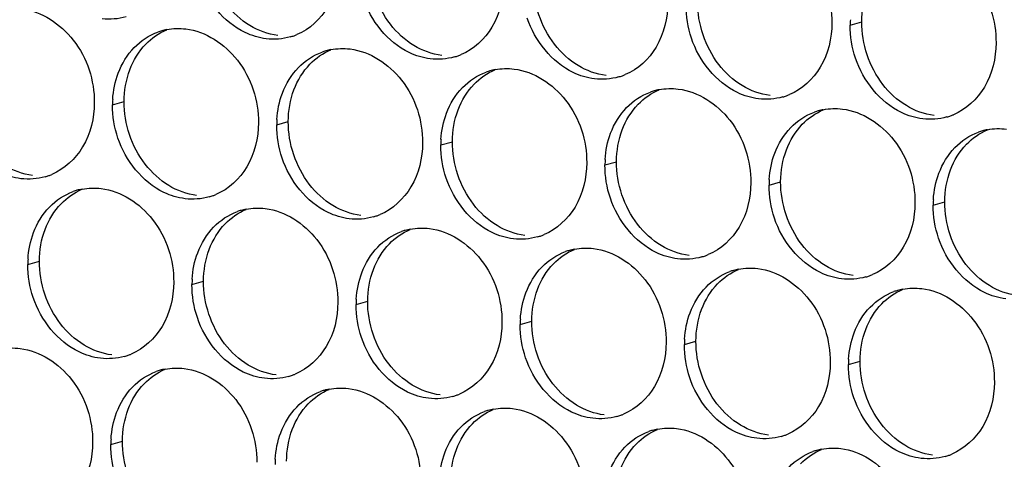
# Paper-space layout '45651_1_3' of a CAD drawing. Header units: millimetres. Extents: x -231 to 594, y 0 to 420.
# Tile 94 of 247: x 134.03 to 143.15, y 138.39 to 142.46. Entities that reach past the tile are written whole.
import ezdxf

# ---------------------------------------------------------------- set-up
doc = ezdxf.new("R2010")
doc.units = ezdxf.units.MM
doc.header["$LTSCALE"] = 32.67
doc.layers.add('02___PRT_ALL_AXES', color=7, linetype='CONTINUOUS')

psp = doc.layouts.new('45651_1_3')

# ---------------------------------------------------------------- linework, layer by layer
at = {"layer": '02___PRT_ALL_AXES', "color": 7, "linetype": 'CONTINUOUS'}
for p, q in [((141.7231, 142.4096), (141.8303, 142.4402)), ((134.8941, 141.6697), (135.0013, 141.7004)), ((136.4137, 141.4842), (136.5209, 141.5149)), ((137.9332, 141.2988), (138.0404, 141.3294)), ((139.4528, 141.1133), (139.56, 141.144)), ((140.9724, 140.9278), (141.0796, 140.9585)), ((142.492, 140.7423), (142.5992, 140.773)), ((134.1096, 140.1921), (134.2168, 140.2227)), ((135.6292, 140.0066), (135.7364, 140.0373)), ((137.1488, 139.8211), (137.256, 139.8518)), ((138.6684, 139.6356), (138.7756, 139.6663)), ((140.188, 139.4502), (140.2952, 139.4808)), ((141.7075, 139.2647), (141.8147, 139.2954)), ((134.8785, 138.5248), (134.9857, 138.5555))]:
    psp.add_line(p, q, dxfattribs=at)
at = {"layer": '02___PRT_ALL_AXES', "color": 3, "linetype": 'CONTINUOUS'}
for centre, radius, start, end in [((142.6149, 142.4052), 0.8918, 176.51802, 179.71686), ((135.4995, 141.8307), 0.5467, 105.94061, 109.76751), ((135.5009, 141.8257), 0.5519, 100.97724, 105.93831), ((136.3901, 142.8256), 0.5467, 285.94061, 289.76751), ((136.3896, 142.8269), 0.5481, 289.77289, 292.73686), ((137.0191, 141.6452), 0.5467, 105.94061, 109.76751), ((137.0205, 141.6402), 0.5519, 100.97724, 105.93831), ((137.9097, 142.6401), 0.5467, 285.94061, 289.76751), ((137.9091, 142.6415), 0.5481, 289.77289, 292.73686), ((138.5387, 141.4597), 0.5467, 105.94061, 109.76751), ((138.5401, 141.4547), 0.5519, 100.97724, 105.93831), ((139.4293, 142.4547), 0.5467, 285.94061, 289.76751), ((139.4287, 142.456), 0.5481, 289.77289, 292.73686), ((140.0582, 141.2743), 0.5467, 105.94061, 109.76751), ((140.0596, 141.2692), 0.5519, 100.97724, 105.93831), ((140.9488, 142.2692), 0.5467, 285.94061, 289.76751), ((140.9483, 142.2705), 0.5481, 289.77289, 292.73686), ((135.7859, 141.6653), 0.8918, 176.51802, 179.71686), ((141.5778, 141.0888), 0.5467, 105.94061, 109.76751), ((141.5792, 141.0838), 0.5519, 100.97724, 105.93831), ((142.4679, 142.085), 0.5481, 289.77289, 292.73686), ((137.3055, 141.4798), 0.8918, 176.51802, 179.71686), ((142.4684, 142.0837), 0.5467, 285.94061, 289.76751), ((143.0974, 140.9033), 0.5467, 105.94061, 109.76751), ((143.0988, 140.8983), 0.5519, 100.97724, 105.93831), ((138.8251, 141.2943), 0.8918, 176.51802, 179.71686), ((140.3447, 141.1089), 0.8918, 176.51802, 179.71686), ((134.1193, 141.5306), 0.5481, 289.77289, 292.73686), ((134.1198, 141.5293), 0.5467, 285.94061, 289.76751), ((141.8642, 140.9234), 0.8918, 176.51802, 179.71686), ((134.715, 140.353), 0.5467, 105.94061, 109.76751), ((134.7164, 140.348), 0.5519, 100.97724, 105.93831), ((135.6394, 141.3438), 0.5467, 285.94061, 289.76751), ((135.6389, 141.3452), 0.5481, 289.77289, 292.73686), ((143.3838, 140.7379), 0.8918, 176.51802, 179.71686), ((136.2346, 140.1676), 0.5467, 105.94061, 109.76751), ((136.236, 140.1625), 0.5519, 100.97724, 105.93831), ((137.159, 141.1584), 0.5467, 285.94061, 289.76751), ((137.1585, 141.1597), 0.5481, 289.77289, 292.73686), ((137.7542, 139.9821), 0.5467, 105.94061, 109.76751), ((137.7556, 139.9771), 0.5519, 100.97724, 105.93831), ((138.6786, 140.9729), 0.5467, 285.94061, 289.76751), ((138.678, 140.9742), 0.5481, 289.77289, 292.73686), ((139.2738, 139.7966), 0.5467, 105.94061, 109.76751), ((139.2752, 139.7916), 0.5519, 100.97724, 105.93831), ((135.0015, 140.1877), 0.8918, 176.51802, 179.71686), ((140.1982, 140.7874), 0.5467, 285.94061, 289.76751), ((140.1976, 140.7887), 0.5481, 289.77289, 292.73686), ((140.7934, 139.6111), 0.5467, 105.94061, 109.76751), ((140.7948, 139.6061), 0.5519, 100.97724, 105.93831), ((136.521, 140.0022), 0.8918, 176.51802, 179.71686), ((141.7177, 140.6019), 0.5467, 285.94061, 289.76751), ((141.7172, 140.6033), 0.5481, 289.77289, 292.73686), ((142.313, 139.4257), 0.5467, 105.94061, 109.76751), ((142.3144, 139.4206), 0.5519, 100.97724, 105.93831), ((138.0406, 139.8167), 0.8918, 176.51802, 179.71686), ((139.5602, 139.6312), 0.8918, 176.51802, 179.71686), ((141.0798, 139.4457), 0.8918, 176.51802, 179.71686), ((134.855, 139.8662), 0.5467, 285.94061, 289.76751), ((134.8544, 139.8675), 0.5481, 289.77289, 292.73686), ((142.5994, 139.2603), 0.8918, 176.51802, 179.71686), ((135.4839, 138.6858), 0.5467, 105.94061, 109.76751), ((135.4854, 138.6808), 0.5519, 100.97724, 105.93831), ((136.3745, 139.6807), 0.5467, 285.94061, 289.76751), ((136.374, 139.682), 0.5481, 289.77289, 292.73686), ((137.0035, 138.5003), 0.5467, 105.94061, 109.76751), ((137.0049, 138.4953), 0.5519, 100.97724, 105.93831), ((137.8941, 139.4952), 0.5467, 285.94061, 289.76751), ((137.8936, 139.4966), 0.5481, 289.77289, 292.73686), ((138.5231, 138.3149), 0.5467, 105.94061, 109.76751), ((138.5245, 138.3098), 0.5519, 100.97724, 105.93831), ((139.4137, 139.3098), 0.5467, 285.94061, 289.76751), ((139.4132, 139.3111), 0.5481, 289.77289, 292.73686), ((140.0427, 138.1294), 0.5467, 105.94061, 109.76751), ((140.0441, 138.1243), 0.5519, 100.97724, 105.93831), ((135.7704, 138.5204), 0.8918, 176.51802, 179.71686), ((140.9333, 139.1243), 0.5467, 285.94061, 289.76751), ((140.9328, 139.1256), 0.5481, 289.77289, 292.73686), ((141.5637, 137.9389), 0.5519, 100.97724, 105.93831), ((137.2899, 138.3349), 0.8918, 176.51802, 179.71686), ((141.5623, 137.9439), 0.5467, 105.94061, 109.76751), ((142.4529, 138.9388), 0.5467, 285.94061, 289.76751), ((142.4524, 138.9401), 0.5481, 289.77289, 292.73686)]:
    psp.add_arc(centre, radius, start, end, dxfattribs=at)
for points, knots in [([(140.8828, 143.2988), (141.0671, 143.2763), (141.4304, 143.0352), (141.5553, 142.6342), (141.5542, 142.4302)], [0, 0, 0, 0, 0.476473, 1, 1, 1, 1]), ([(142.4023, 143.1134), (142.5866, 143.0909), (142.95, 142.8498), (143.0748, 142.4487), (143.0738, 142.2447)], [0, 0, 0, 0, 0.476473, 1, 1, 1, 1]), ([(136.9955, 142.9866), (136.9948, 142.8453), (136.9318, 142.5691), (136.7193, 142.3708), (136.6014, 142.3214)], [0, 0, 0, 0, 0.525086, 1, 1, 1, 1]), ([(136.3162, 142.2828), (136.2487, 142.2911), (135.9683, 142.3749), (135.7646, 142.6359), (135.6947, 142.8443)], [0, 0, 0, 0, 0.236458, 1, 1, 1, 1]), ([(138.5151, 142.8011), (138.5144, 142.6598), (138.4514, 142.3836), (138.2389, 142.1853), (138.121, 142.1359)], [0, 0, 0, 0, 0.525086, 1, 1, 1, 1]), ([(137.8358, 142.0973), (137.7682, 142.1056), (137.4879, 142.1894), (137.2842, 142.4504), (137.2143, 142.6588)], [0, 0, 0, 0, 0.236458, 1, 1, 1, 1]), ([(140.0347, 142.6157), (140.034, 142.4744), (139.971, 142.1981), (139.7585, 141.9998), (139.6406, 141.9504)], [0, 0, 0, 0, 0.525086, 1, 1, 1, 1]), ([(134.0537, 142.559), (134.238, 142.5365), (134.6014, 142.2954), (134.7262, 141.8943), (134.7252, 141.6903)], [0, 0, 0, 0, 0.476473, 1, 1, 1, 1]), ([(139.3554, 141.9119), (139.2878, 141.9201), (139.0075, 142.004), (138.8038, 142.265), (138.7338, 142.4734)], [0, 0, 0, 0, 0.236458, 1, 1, 1, 1]), ([(141.5542, 142.4302), (141.5536, 142.2889), (141.4906, 142.0127), (141.278, 141.8144), (141.1602, 141.765)], [0, 0, 0, 0, 0.525086, 1, 1, 1, 1]), ([(135.5733, 142.3735), (135.7576, 142.351), (136.121, 142.1099), (136.2458, 141.7088), (136.2448, 141.5048)], [0, 0, 0, 0, 0.476473, 1, 1, 1, 1]), ([(140.875, 141.7264), (140.8074, 141.7346), (140.527, 141.8185), (140.3234, 142.0795), (140.2534, 142.2879)], [0, 0, 0, 0, 0.236458, 1, 1, 1, 1]), ([(143.0738, 142.2447), (143.0731, 142.1034), (143.0102, 141.8272), (142.7976, 141.6289), (142.6797, 141.5795)], [0, 0, 0, 0, 0.525086, 1, 1, 1, 1]), ([(137.0929, 142.188), (137.2772, 142.1655), (137.6406, 141.9244), (137.7654, 141.5234), (137.7644, 141.3194)], [0, 0, 0, 0, 0.476473, 1, 1, 1, 1]), ([(142.3946, 141.5409), (142.327, 141.5492), (142.0466, 141.633), (141.843, 141.894), (141.773, 142.1024)], [0, 0, 0, 0, 0.236458, 1, 1, 1, 1]), ([(138.6125, 142.0025), (138.7968, 141.98), (139.1602, 141.7389), (139.285, 141.3379), (139.284, 141.1339)], [0, 0, 0, 0, 0.476473, 1, 1, 1, 1]), ([(140.1321, 141.8171), (140.3164, 141.7946), (140.6798, 141.5535), (140.8046, 141.1524), (140.8036, 140.9484)], [0, 0, 0, 0, 0.476473, 1, 1, 1, 1]), ([(134.7252, 141.6903), (134.7245, 141.549), (134.6616, 141.2728), (134.449, 141.0745), (134.3311, 141.0251)], [0, 0, 0, 0, 0.525086, 1, 1, 1, 1]), ([(141.6517, 141.6316), (141.836, 141.6091), (142.1994, 141.368), (142.3242, 140.9669), (142.3232, 140.7629)], [0, 0, 0, 0, 0.476473, 1, 1, 1, 1]), ([(134.046, 140.9865), (133.9784, 140.9948), (133.698, 141.0786), (133.4944, 141.3396), (133.4244, 141.548)], [0, 0, 0, 0, 0.236458, 1, 1, 1, 1]), ([(136.2448, 141.5048), (136.2441, 141.3635), (136.1811, 141.0873), (135.9686, 140.889), (135.8507, 140.8396)], [0, 0, 0, 0, 0.525086, 1, 1, 1, 1]), ([(135.5656, 140.801), (135.498, 140.8093), (135.2176, 140.8931), (135.014, 141.1542), (134.944, 141.3626)], [0, 0, 0, 0, 0.236458, 1, 1, 1, 1]), ([(137.7644, 141.3194), (137.7637, 141.1781), (137.7007, 140.9019), (137.4882, 140.7035), (137.3703, 140.6542)], [0, 0, 0, 0, 0.525086, 1, 1, 1, 1]), ([(137.0851, 140.6156), (137.0176, 140.6238), (136.7372, 140.7077), (136.5335, 140.9687), (136.4636, 141.1771)], [0, 0, 0, 0, 0.236458, 1, 1, 1, 1]), ([(139.284, 141.1339), (139.2833, 140.9926), (139.2203, 140.7164), (139.0078, 140.5181), (138.8899, 140.4687)], [0, 0, 0, 0, 0.525086, 1, 1, 1, 1]), ([(138.6047, 140.4301), (138.5372, 140.4383), (138.2568, 140.5222), (138.0531, 140.7832), (137.9832, 140.9916)], [0, 0, 0, 0, 0.236458, 1, 1, 1, 1]), ([(140.8036, 140.9484), (140.8029, 140.8071), (140.7399, 140.5309), (140.5274, 140.3326), (140.4095, 140.2832)], [0, 0, 0, 0, 0.525086, 1, 1, 1, 1]), ([(134.7889, 140.8958), (134.9732, 140.8734), (135.3366, 140.6322), (135.4614, 140.2312), (135.4604, 140.0272)], [0, 0, 0, 0, 0.476473, 1, 1, 1, 1]), ([(140.1243, 140.2446), (140.0567, 140.2529), (139.7764, 140.3367), (139.5727, 140.5977), (139.5028, 140.8061)], [0, 0, 0, 0, 0.236458, 1, 1, 1, 1]), ([(142.3232, 140.7629), (142.3225, 140.6216), (142.2595, 140.3454), (142.0469, 140.1471), (141.9291, 140.0977)], [0, 0, 0, 0, 0.525086, 1, 1, 1, 1]), ([(136.3085, 140.7104), (136.4928, 140.6879), (136.8562, 140.4468), (136.981, 140.0457), (136.98, 139.8417)], [0, 0, 0, 0, 0.476473, 1, 1, 1, 1]), ([(141.6439, 140.0591), (141.5763, 140.0674), (141.2959, 140.1512), (141.0923, 140.4122), (141.0223, 140.6206)], [0, 0, 0, 0, 0.236458, 1, 1, 1, 1]), ([(137.8281, 140.5249), (138.0124, 140.5024), (138.3757, 140.2613), (138.5005, 139.8602), (138.4995, 139.6562)], [0, 0, 0, 0, 0.476473, 1, 1, 1, 1]), ([(143.1635, 139.8737), (143.0959, 139.8819), (142.8155, 139.9658), (142.6119, 140.2268), (142.5419, 140.4352)], [0, 0, 0, 0, 0.236458, 1, 1, 1, 1]), ([(139.3476, 140.3394), (139.5319, 140.3169), (139.8953, 140.0758), (140.0201, 139.6748), (140.0191, 139.4708)], [0, 0, 0, 0, 0.476473, 1, 1, 1, 1]), ([(140.8672, 140.1539), (141.0515, 140.1314), (141.4149, 139.8903), (141.5397, 139.4893), (141.5387, 139.2853)], [0, 0, 0, 0, 0.476473, 1, 1, 1, 1]), ([(135.4604, 140.0272), (135.4597, 139.8859), (135.3967, 139.6097), (135.1842, 139.4114), (135.0663, 139.362)], [0, 0, 0, 0, 0.525086, 1, 1, 1, 1]), ([(142.3868, 139.9685), (142.5711, 139.946), (142.9345, 139.7049), (143.0593, 139.3038), (143.0583, 139.0998)], [0, 0, 0, 0, 0.476473, 1, 1, 1, 1]), ([(134.7811, 139.3234), (134.7135, 139.3316), (134.4332, 139.4155), (134.2295, 139.6765), (134.1596, 139.8849)], [0, 0, 0, 0, 0.236458, 1, 1, 1, 1]), ([(136.98, 139.8417), (136.9793, 139.7004), (136.9163, 139.4242), (136.7037, 139.2259), (136.5859, 139.1765)], [0, 0, 0, 0, 0.525086, 1, 1, 1, 1]), ([(136.3007, 139.1379), (136.2331, 139.1462), (135.9527, 139.23), (135.7491, 139.491), (135.6791, 139.6994)], [0, 0, 0, 0, 0.236458, 1, 1, 1, 1]), ([(138.4995, 139.6562), (138.4988, 139.5149), (138.4359, 139.2387), (138.2233, 139.0404), (138.1055, 138.991)], [0, 0, 0, 0, 0.525086, 1, 1, 1, 1]), ([(137.8203, 138.9524), (137.7527, 138.9607), (137.4723, 139.0445), (137.2687, 139.3056), (137.1987, 139.514)], [0, 0, 0, 0, 0.236458, 1, 1, 1, 1]), ([(134.0382, 139.4141), (134.2225, 139.3916), (134.5859, 139.1505), (134.7107, 138.7494), (134.7097, 138.5454)], [0, 0, 0, 0, 0.476473, 1, 1, 1, 1]), ([(140.0191, 139.4708), (140.0184, 139.3295), (139.9554, 139.0533), (139.7429, 138.8549), (139.625, 138.8056)], [0, 0, 0, 0, 0.525086, 1, 1, 1, 1]), ([(139.3399, 138.767), (139.2723, 138.7752), (138.9919, 138.8591), (138.7883, 139.1201), (138.7183, 139.3285)], [0, 0, 0, 0, 0.236458, 1, 1, 1, 1]), ([(135.5578, 139.2286), (135.7421, 139.2061), (136.1055, 138.965), (136.2303, 138.5639), (136.2293, 138.3599)], [0, 0, 0, 0, 0.476473, 1, 1, 1, 1]), ([(141.5387, 139.2853), (141.538, 139.144), (141.475, 138.8678), (141.2625, 138.6695), (141.1446, 138.6201)], [0, 0, 0, 0, 0.525086, 1, 1, 1, 1]), ([(140.8594, 138.5815), (140.7919, 138.5897), (140.5115, 138.6736), (140.3078, 138.9346), (140.2379, 139.143)], [0, 0, 0, 0, 0.236458, 1, 1, 1, 1]), ([(137.0774, 139.0431), (137.2617, 139.0206), (137.6251, 138.7795), (137.7499, 138.3785), (137.7489, 138.1745)], [0, 0, 0, 0, 0.476473, 1, 1, 1, 1]), ([(143.0583, 139.0998), (143.0576, 138.9585), (142.9946, 138.6823), (142.7821, 138.484), (142.6642, 138.4346)], [0, 0, 0, 0, 0.525086, 1, 1, 1, 1]), ([(142.379, 138.396), (142.3115, 138.4043), (142.0311, 138.4881), (141.8274, 138.7491), (141.7575, 138.9575)], [0, 0, 0, 0, 0.236458, 1, 1, 1, 1]), ([(138.597, 138.8576), (138.7813, 138.8352), (139.1446, 138.594), (139.2695, 138.193), (139.2684, 137.989)], [0, 0, 0, 0, 0.476473, 1, 1, 1, 1]), ([(140.1165, 138.6722), (140.3008, 138.6497), (140.6642, 138.4086), (140.789, 138.0075), (140.788, 137.8035)], [0, 0, 0, 0, 0.476473, 1, 1, 1, 1]), ([(134.7097, 138.5454), (134.709, 138.4041), (134.646, 138.1279), (134.4335, 137.9296), (134.3156, 137.8802)], [0, 0, 0, 0, 0.525086, 1, 1, 1, 1]), ([(141.6361, 138.4867), (141.8204, 138.4642), (142.1838, 138.2231), (142.3086, 137.822), (142.3076, 137.618)], [0, 0, 0, 0, 0.476473, 1, 1, 1, 1])]:
    psp.add_open_spline(points, degree=3, knots=knots, dxfattribs=at)
at = {"layer": '02___PRT_ALL_AXES', "color": 7, "linetype": 'CONTINUOUS'}
for points in [[(137.4666, 142.4166), (137.3418, 142.578), (137.2705, 142.7927), (137.2715, 142.9967)], [(138.9862, 142.2311), (138.8614, 142.3925), (138.7901, 142.6072), (138.7911, 142.8112)], [(141.8303, 142.4402), (141.8308, 142.54), (141.848, 142.6415), (141.8832, 142.7348)], [(136.1653, 142.4049), (136.0814, 142.4557), (136.007, 142.5245), (135.947, 142.6021)], [(140.5058, 142.0456), (140.381, 142.207), (140.3097, 142.4217), (140.3107, 142.6257)], [(136.4234, 142.3135), (136.3328, 142.3246), (136.2434, 142.3576), (136.1653, 142.4049)], [(137.6849, 142.2194), (137.601, 142.2702), (137.5266, 142.339), (137.4666, 142.4166)], [(142.0254, 141.8602), (141.9005, 142.0215), (141.8293, 142.2362), (141.8303, 142.4402)], [(135.2018, 142.2322), (135.2563, 142.2885), (135.3231, 142.3353), (135.3954, 142.3656)], [(135.0542, 141.995), (135.087, 142.0821), (135.1371, 142.1652), (135.2018, 142.2322)], [(137.943, 142.128), (137.8524, 142.1391), (137.7629, 142.1721), (137.6849, 142.2194)], [(139.2044, 142.0339), (139.1206, 142.0847), (139.0462, 142.1536), (138.9862, 142.2311)], [(136.7214, 142.0467), (136.7758, 142.1031), (136.8427, 142.1498), (136.9149, 142.1801)], [(136.5738, 141.8095), (136.6066, 141.8967), (136.6567, 141.9797), (136.7214, 142.0467)], [(139.4626, 141.9425), (139.372, 141.9536), (139.2825, 141.9866), (139.2044, 142.0339)], [(140.724, 141.8485), (140.6402, 141.8993), (140.5658, 141.9681), (140.5058, 142.0456)], [(135.0013, 141.7004), (135.0018, 141.8002), (135.019, 141.9016), (135.0542, 141.995)], [(138.241, 141.8612), (138.2954, 141.9176), (138.3623, 141.9644), (138.4345, 141.9946)], [(138.0933, 141.624), (138.1261, 141.7112), (138.1763, 141.7942), (138.241, 141.8612)], [(140.9822, 141.7571), (140.8916, 141.7681), (140.8021, 141.8012), (140.724, 141.8485)], [(142.2436, 141.663), (142.1598, 141.7138), (142.0853, 141.7826), (142.0254, 141.8602)], [(136.5209, 141.5149), (136.5214, 141.6147), (136.5386, 141.7161), (136.5738, 141.8095)], [(139.7606, 141.6758), (139.815, 141.7321), (139.8818, 141.7789), (139.9541, 141.8092)], [(135.1963, 141.1203), (135.0715, 141.2817), (135.0003, 141.4964), (135.0013, 141.7004)], [(139.6129, 141.4386), (139.6457, 141.5257), (139.6959, 141.6088), (139.7606, 141.6758)], [(142.5018, 141.5716), (142.4112, 141.5826), (142.3217, 141.6157), (142.2436, 141.663)], [(138.0404, 141.3294), (138.0409, 141.4292), (138.0582, 141.5307), (138.0933, 141.624)], [(141.2802, 141.4903), (141.3346, 141.5466), (141.4014, 141.5934), (141.4737, 141.6237)], [(136.7159, 140.9348), (136.5911, 141.0962), (136.5198, 141.3109), (136.5209, 141.5149)], [(141.1325, 141.2531), (141.1653, 141.3402), (141.2155, 141.4233), (141.2802, 141.4903)], [(139.56, 141.144), (139.5605, 141.2437), (139.5778, 141.3452), (139.6129, 141.4386)], [(142.7998, 141.3048), (142.8542, 141.3612), (142.921, 141.4079), (142.9933, 141.4382)], [(138.2355, 140.7493), (138.1107, 140.9107), (138.0394, 141.1254), (138.0404, 141.3294)], [(142.6521, 141.0676), (142.6849, 141.1548), (142.7351, 141.2378), (142.7998, 141.3048)], [(141.0796, 140.9585), (141.0801, 141.0582), (141.0974, 141.1597), (141.1325, 141.2531)], [(135.4146, 140.9231), (135.3307, 140.9739), (135.2563, 141.0427), (135.1963, 141.1203)], [(139.7551, 140.5639), (139.6303, 140.7252), (139.559, 140.94), (139.56, 141.144)], [(134.1532, 141.0172), (134.0626, 141.0283), (133.9731, 141.0613), (133.895, 141.1086)], [(142.5992, 140.773), (142.5997, 140.8728), (142.6169, 140.9742), (142.6521, 141.0676)], [(136.9342, 140.7376), (136.8503, 140.7884), (136.7759, 140.8573), (136.7159, 140.9348)], [(141.2747, 140.3784), (141.1499, 140.5398), (141.0786, 140.7545), (141.0796, 140.9585)], [(134.4174, 140.7545), (134.4718, 140.8109), (134.5386, 140.8577), (134.6109, 140.8879)], [(135.6728, 140.8317), (135.5821, 140.8428), (135.4927, 140.8758), (135.4146, 140.9231)], [(134.2697, 140.5173), (134.3025, 140.6045), (134.3527, 140.6875), (134.4174, 140.7545)], [(142.7943, 140.1929), (142.6694, 140.3543), (142.5982, 140.569), (142.5992, 140.773)], [(135.937, 140.5691), (135.9914, 140.6254), (136.0582, 140.6722), (136.1305, 140.7025)], [(137.1923, 140.6462), (137.1017, 140.6573), (137.0123, 140.6903), (136.9342, 140.7376)], [(138.4538, 140.5522), (138.3699, 140.603), (138.2955, 140.6718), (138.2355, 140.7493)], [(135.7893, 140.3319), (135.8221, 140.419), (135.8723, 140.5021), (135.937, 140.5691)], [(134.2168, 140.2227), (134.2173, 140.3225), (134.2346, 140.424), (134.2697, 140.5173)], [(137.4566, 140.3836), (137.511, 140.4399), (137.5778, 140.4867), (137.6501, 140.517)], [(138.7119, 140.4608), (138.6213, 140.4718), (138.5318, 140.5049), (138.4538, 140.5522)], [(139.9734, 140.3667), (139.8895, 140.4175), (139.8151, 140.4863), (139.7551, 140.5639)], [(135.7364, 140.0373), (135.7369, 140.137), (135.7542, 140.2385), (135.7893, 140.3319)], [(137.3089, 140.1464), (137.3417, 140.2335), (137.3919, 140.3166), (137.4566, 140.3836)], [(138.9761, 140.1981), (139.0306, 140.2545), (139.0974, 140.3012), (139.1697, 140.3315)], [(140.2315, 140.2753), (140.1409, 140.2864), (140.0514, 140.3194), (139.9734, 140.3667)], [(141.4929, 140.1812), (141.4091, 140.232), (141.3347, 140.3008), (141.2747, 140.3784)], [(134.4119, 139.6426), (134.2871, 139.804), (134.2158, 140.0187), (134.2168, 140.2227)], [(137.256, 139.8518), (137.2565, 139.9516), (137.2737, 140.053), (137.3089, 140.1464)], [(138.8285, 139.9609), (138.8613, 140.0481), (138.9114, 140.1311), (138.9761, 140.1981)], [(140.4957, 140.0126), (140.5502, 140.069), (140.617, 140.1158), (140.6892, 140.146)], [(141.7511, 140.0898), (141.6605, 140.1009), (141.571, 140.1339), (141.4929, 140.1812)], [(143.0125, 139.9957), (142.9287, 140.0465), (142.8542, 140.1154), (142.7943, 140.1929)], [(135.9315, 139.4572), (135.8067, 139.6185), (135.7354, 139.8333), (135.7364, 140.0373)], [(138.7756, 139.6663), (138.7761, 139.7661), (138.7933, 139.8675), (138.8285, 139.9609)], [(140.3481, 139.7754), (140.3809, 139.8626), (140.431, 139.9456), (140.4957, 140.0126)], [(142.0153, 139.8272), (142.0697, 139.8835), (142.1366, 139.9303), (142.2088, 139.9606)], [(143.2707, 139.9043), (143.1801, 139.9154), (143.0906, 139.9484), (143.0125, 139.9957)], [(137.4511, 139.2717), (137.3262, 139.4331), (137.255, 139.6478), (137.256, 139.8518)], [(140.2952, 139.4808), (140.2957, 139.5806), (140.3129, 139.6821), (140.3481, 139.7754)], [(141.8676, 139.59), (141.9005, 139.6771), (141.9506, 139.7602), (142.0153, 139.8272)], [(138.9706, 139.0862), (138.8458, 139.2476), (138.7746, 139.4623), (138.7756, 139.6663)], [(134.6302, 139.4455), (134.5463, 139.4963), (134.4719, 139.5651), (134.4119, 139.6426)], [(141.8147, 139.2954), (141.8152, 139.3951), (141.8325, 139.4966), (141.8676, 139.59)], [(140.4902, 138.9007), (140.3654, 139.0621), (140.2942, 139.2768), (140.2952, 139.4808)], [(134.8883, 139.3541), (134.7977, 139.3651), (134.7082, 139.3982), (134.6302, 139.4455)], [(136.1497, 139.26), (136.0659, 139.3108), (135.9915, 139.3796), (135.9315, 139.4572)], [(142.0098, 138.7153), (141.885, 138.8766), (141.8137, 139.0914), (141.8147, 139.2954)], [(135.1863, 139.0873), (135.2407, 139.1436), (135.3075, 139.1904), (135.3798, 139.2207)], [(136.4079, 139.1686), (136.3173, 139.1797), (136.2278, 139.2127), (136.1497, 139.26)], [(137.6693, 139.0745), (137.5855, 139.1253), (137.511, 139.1941), (137.4511, 139.2717)], [(135.0386, 138.8501), (135.0714, 138.9373), (135.1216, 139.0203), (135.1863, 139.0873)], [(136.7059, 138.9018), (136.7603, 138.9582), (136.8271, 139.0049), (136.8994, 139.0352)], [(137.9275, 138.9831), (137.8369, 138.9942), (137.7474, 139.0272), (137.6693, 139.0745)], [(139.1889, 138.889), (139.105, 138.9398), (139.0306, 139.0087), (138.9706, 139.0862)], [(134.9857, 138.5555), (134.9862, 138.6553), (135.0035, 138.7567), (135.0386, 138.8501)], [(136.5582, 138.6646), (136.591, 138.7518), (136.6412, 138.8348), (136.7059, 138.9018)], [(138.2255, 138.7163), (138.2799, 138.7727), (138.3467, 138.8195), (138.419, 138.8497)], [(139.4471, 138.7977), (139.3564, 138.8087), (139.267, 138.8417), (139.1889, 138.889)], [(140.7085, 138.7036), (140.6246, 138.7544), (140.5502, 138.8232), (140.4902, 138.9007)], [(136.5053, 138.37), (136.5058, 138.4698), (136.5231, 138.5712), (136.5582, 138.6646)], [(138.0778, 138.4791), (138.1106, 138.5663), (138.1608, 138.6493), (138.2255, 138.7163)], [(139.745, 138.5309), (139.7995, 138.5872), (139.8663, 138.634), (139.9386, 138.6643)], [(140.9666, 138.6122), (140.876, 138.6232), (140.7866, 138.6563), (140.7085, 138.7036)], [(142.2281, 138.5181), (142.1442, 138.5689), (142.0698, 138.6377), (142.0098, 138.7153)], [(135.1808, 137.9754), (135.056, 138.1368), (134.9847, 138.3515), (134.9857, 138.5555)], [(138.0249, 138.1845), (138.0254, 138.2843), (138.0426, 138.3858), (138.0778, 138.4791)], [(139.5974, 138.2937), (139.6302, 138.3808), (139.6803, 138.4639), (139.745, 138.5309)], [(141.2646, 138.3454), (141.3191, 138.4017), (141.3859, 138.4485), (141.4582, 138.4788)], [(142.4862, 138.4267), (142.3956, 138.4378), (142.3061, 138.4708), (142.2281, 138.5181)]]:
    psp.add_open_spline(points, degree=3, dxfattribs=at)
at = {"layer": '02___PRT_ALL_AXES', "color": 3, "linetype": 'CONTINUOUS'}
for points in [[(140.2534, 142.2879), (140.2204, 142.3862), (140.203, 142.4913), (140.2035, 142.595)], [(135.0207, 142.4854), (134.9487, 142.4648), (134.871, 142.4592), (134.7967, 142.4683)], [(141.773, 142.1024), (141.74, 142.2008), (141.7226, 142.3058), (141.7231, 142.4096)], [(135.0946, 142.2015), (135.1555, 142.2645), (135.2322, 142.3156), (135.3146, 142.3452)], [(135.3958, 142.3675), (135.4539, 142.3788), (135.5146, 142.3807), (135.5733, 142.3735)], [(136.5402, 142.2999), (136.4682, 142.2794), (136.3906, 142.2737), (136.3162, 142.2828)], [(134.947, 141.9643), (134.9798, 142.0515), (135.0299, 142.1345), (135.0946, 142.2015)], [(136.6142, 142.016), (136.6751, 142.079), (136.7518, 142.1301), (136.8342, 142.1597)], [(136.9154, 142.182), (136.9735, 142.1933), (137.0341, 142.1952), (137.0929, 142.188)], [(138.0598, 142.1144), (137.9878, 142.0939), (137.9102, 142.0883), (137.8358, 142.0973)], [(134.8957, 141.7195), (134.9008, 141.8027), (134.9176, 141.8863), (134.947, 141.9643)], [(136.4666, 141.7788), (136.4994, 141.866), (136.5495, 141.949), (136.6142, 142.016)], [(138.1338, 141.8305), (138.1946, 141.8935), (138.2713, 141.9446), (138.3538, 141.9742)], [(138.435, 141.9965), (138.4931, 142.0078), (138.5537, 142.0097), (138.6125, 142.0025)], [(139.5794, 141.929), (139.5074, 141.9084), (139.4297, 141.9028), (139.3554, 141.9119)], [(136.4153, 141.534), (136.4204, 141.6172), (136.4372, 141.7008), (136.4666, 141.7788)], [(137.9861, 141.5933), (138.019, 141.6805), (138.0691, 141.7636), (138.1338, 141.8305)], [(139.6534, 141.6451), (139.7142, 141.7081), (139.7909, 141.7591), (139.8733, 141.7888)], [(139.9546, 141.8111), (140.0127, 141.8224), (140.0733, 141.8242), (140.1321, 141.8171)], [(134.944, 141.3626), (134.911, 141.4609), (134.8936, 141.566), (134.8941, 141.6697)], [(141.099, 141.7435), (141.027, 141.7229), (140.9493, 141.7173), (140.875, 141.7264)], [(137.9349, 141.3485), (137.9399, 141.4317), (137.9568, 141.5153), (137.9861, 141.5933)], [(139.5057, 141.4079), (139.5385, 141.495), (139.5887, 141.5781), (139.6534, 141.6451)], [(141.173, 141.4596), (141.2338, 141.5226), (141.3105, 141.5737), (141.3929, 141.6033)], [(141.4741, 141.6256), (141.5323, 141.6369), (141.5929, 141.6388), (141.6517, 141.6316)], [(136.4636, 141.1771), (136.4306, 141.2754), (136.4131, 141.3805), (136.4137, 141.4842)], [(142.6186, 141.558), (142.5466, 141.5374), (142.4689, 141.5318), (142.3946, 141.5409)], [(139.4545, 141.163), (139.4595, 141.2463), (139.4763, 141.3298), (139.5057, 141.4079)], [(141.0253, 141.2224), (141.0581, 141.3096), (141.1083, 141.3926), (141.173, 141.4596)], [(142.6926, 141.2741), (142.7534, 141.3371), (142.8301, 141.3882), (142.9125, 141.4178)], [(142.9937, 141.4401), (143.0518, 141.4514), (143.1125, 141.4533), (143.1713, 141.4461)], [(137.9832, 140.9916), (137.9502, 141.0899), (137.9327, 141.195), (137.9332, 141.2988)], [(140.974, 140.9776), (140.9791, 141.0608), (140.9959, 141.1444), (141.0253, 141.2224)], [(142.5449, 141.0369), (142.5777, 141.1241), (142.6279, 141.2071), (142.6926, 141.2741)], [(139.5028, 140.8061), (139.4697, 140.9045), (139.4523, 141.0095), (139.4528, 141.1133)], [(142.4936, 140.7921), (142.4987, 140.8753), (142.5155, 140.9589), (142.5449, 141.0369)], [(134.27, 141.0036), (134.198, 140.9831), (134.1203, 140.9775), (134.046, 140.9865)], [(134.3102, 140.7239), (134.371, 140.7868), (134.4477, 140.8379), (134.5301, 140.8675)], [(134.6114, 140.8899), (134.6695, 140.9011), (134.7301, 140.903), (134.7889, 140.8958)], [(141.0223, 140.6206), (140.9893, 140.719), (140.9719, 140.8241), (140.9724, 140.9278)], [(135.7896, 140.8182), (135.7176, 140.7976), (135.6399, 140.792), (135.5656, 140.801)], [(134.1625, 140.4867), (134.1953, 140.5738), (134.2455, 140.6569), (134.3102, 140.7239)], [(135.8298, 140.5384), (135.8906, 140.6014), (135.9673, 140.6524), (136.0497, 140.6821)], [(136.1309, 140.7044), (136.1891, 140.7157), (136.2497, 140.7175), (136.3085, 140.7104)], [(142.5419, 140.4352), (142.5089, 140.5335), (142.4915, 140.6386), (142.492, 140.7423)], [(137.3091, 140.6327), (137.2371, 140.6121), (137.1595, 140.6065), (137.0851, 140.6156)], [(134.1113, 140.2418), (134.1163, 140.325), (134.1331, 140.4086), (134.1625, 140.4867)], [(135.6821, 140.3012), (135.7149, 140.3883), (135.7651, 140.4714), (135.8298, 140.5384)], [(137.3494, 140.3529), (137.4102, 140.4159), (137.4869, 140.467), (137.5693, 140.4966)], [(137.6505, 140.5189), (137.7086, 140.5302), (137.7693, 140.5321), (137.8281, 140.5249)], [(138.8287, 140.4472), (138.7567, 140.4266), (138.6791, 140.421), (138.6047, 140.4301)], [(135.6308, 140.0563), (135.6359, 140.1396), (135.6527, 140.2231), (135.6821, 140.3012)], [(137.2017, 140.1157), (137.2345, 140.2029), (137.2847, 140.2859), (137.3494, 140.3529)], [(138.8689, 140.1674), (138.9298, 140.2304), (139.0065, 140.2815), (139.0889, 140.3111)], [(139.1701, 140.3334), (139.2282, 140.3447), (139.2889, 140.3466), (139.3476, 140.3394)], [(140.3483, 140.2617), (140.2763, 140.2412), (140.1986, 140.2355), (140.1243, 140.2446)], [(134.1596, 139.8849), (134.1265, 139.9832), (134.1091, 140.0883), (134.1096, 140.1921)], [(137.1504, 139.8709), (137.1555, 139.9541), (137.1723, 140.0377), (137.2017, 140.1157)], [(138.7213, 139.9302), (138.7541, 140.0174), (138.8042, 140.1004), (138.8689, 140.1674)], [(140.3885, 139.982), (140.4494, 140.0449), (140.5261, 140.096), (140.6085, 140.1256)], [(140.6897, 140.148), (140.7478, 140.1592), (140.8084, 140.1611), (140.8672, 140.1539)], [(141.8679, 140.0762), (141.7959, 140.0557), (141.7182, 140.0501), (141.6439, 140.0591)], [(135.6791, 139.6994), (135.6461, 139.7978), (135.6287, 139.9029), (135.6292, 140.0066)], [(138.67, 139.6854), (138.6751, 139.7686), (138.6919, 139.8522), (138.7213, 139.9302)], [(140.2409, 139.7448), (140.2737, 139.8319), (140.3238, 139.915), (140.3885, 139.982)], [(141.9081, 139.7965), (141.9689, 139.8595), (142.0456, 139.9105), (142.1281, 139.9402)], [(142.2093, 139.9625), (142.2674, 139.9738), (142.328, 139.9756), (142.3868, 139.9685)], [(137.1987, 139.514), (137.1657, 139.6123), (137.1483, 139.7174), (137.1488, 139.8211)], [(141.7604, 139.5593), (141.7933, 139.6464), (141.8434, 139.7295), (141.9081, 139.7965)], [(140.1896, 139.4999), (140.1947, 139.5831), (140.2115, 139.6667), (140.2409, 139.7448)], [(138.7183, 139.3285), (138.6853, 139.4268), (138.6679, 139.5319), (138.6684, 139.6356)], [(141.7092, 139.3144), (141.7142, 139.3977), (141.7311, 139.4812), (141.7604, 139.5593)], [(133.8607, 139.4081), (133.9188, 139.4194), (133.9794, 139.4213), (134.0382, 139.4141)], [(140.2379, 139.143), (140.2049, 139.2413), (140.1875, 139.3464), (140.188, 139.4502)], [(135.0051, 139.3405), (134.9331, 139.3199), (134.8554, 139.3143), (134.7811, 139.3234)], [(135.0791, 139.0566), (135.1399, 139.1196), (135.2166, 139.1707), (135.299, 139.2003)], [(135.3803, 139.2226), (135.4384, 139.2339), (135.499, 139.2358), (135.5578, 139.2286)], [(141.7575, 138.9575), (141.7245, 139.0559), (141.707, 139.1609), (141.7075, 139.2647)], [(136.5247, 139.155), (136.4527, 139.1345), (136.375, 139.1289), (136.3007, 139.1379)], [(134.9314, 138.8194), (134.9642, 138.9066), (135.0144, 138.9896), (135.0791, 139.0566)], [(136.8998, 139.0371), (136.958, 139.0484), (137.0186, 139.0503), (137.0774, 139.0431)], [(136.5987, 138.8711), (136.6595, 138.9341), (136.7362, 138.9852), (136.8186, 139.0148)], [(138.0443, 138.9696), (137.9723, 138.949), (137.8946, 138.9434), (137.8203, 138.9524)], [(136.451, 138.6339), (136.4838, 138.7211), (136.534, 138.8041), (136.5987, 138.8711)], [(138.4194, 138.8517), (138.4776, 138.8629), (138.5382, 138.8648), (138.597, 138.8576)], [(134.8802, 138.5746), (134.8852, 138.6578), (134.9021, 138.7414), (134.9314, 138.8194)], [(138.1183, 138.6857), (138.1791, 138.7487), (138.2558, 138.7997), (138.3382, 138.8293)], [(139.5639, 138.7841), (139.4919, 138.7635), (139.4142, 138.7579), (139.3399, 138.767)], [(137.9706, 138.4485), (138.0034, 138.5356), (138.0536, 138.6187), (138.1183, 138.6857)], [(139.939, 138.6662), (139.9971, 138.6775), (140.0578, 138.6793), (140.1165, 138.6722)], [(136.3998, 138.3891), (136.4048, 138.4723), (136.4216, 138.5559), (136.451, 138.6339)], [(139.6378, 138.5002), (139.6987, 138.5632), (139.7754, 138.6142), (139.8578, 138.6439)], [(141.0834, 138.5986), (141.0114, 138.578), (140.9338, 138.5724), (140.8594, 138.5815)], [(134.9285, 138.2177), (134.8954, 138.316), (134.878, 138.4211), (134.8785, 138.5248)], [(139.4902, 138.263), (139.523, 138.3501), (139.5731, 138.4332), (139.6378, 138.5002)], [(141.4586, 138.4807), (141.5167, 138.492), (141.5774, 138.4939), (141.6361, 138.4867)], [(137.9193, 138.2036), (137.9244, 138.2868), (137.9412, 138.3704), (137.9706, 138.4485)], [(141.1574, 138.3147), (141.2183, 138.3777), (141.295, 138.4288), (141.3774, 138.4584)], [(142.603, 138.4131), (142.531, 138.3926), (142.4534, 138.3869), (142.379, 138.396)]]:
    psp.add_open_spline(points, degree=3, dxfattribs=at)

doc.saveas('drawing.dxf')
